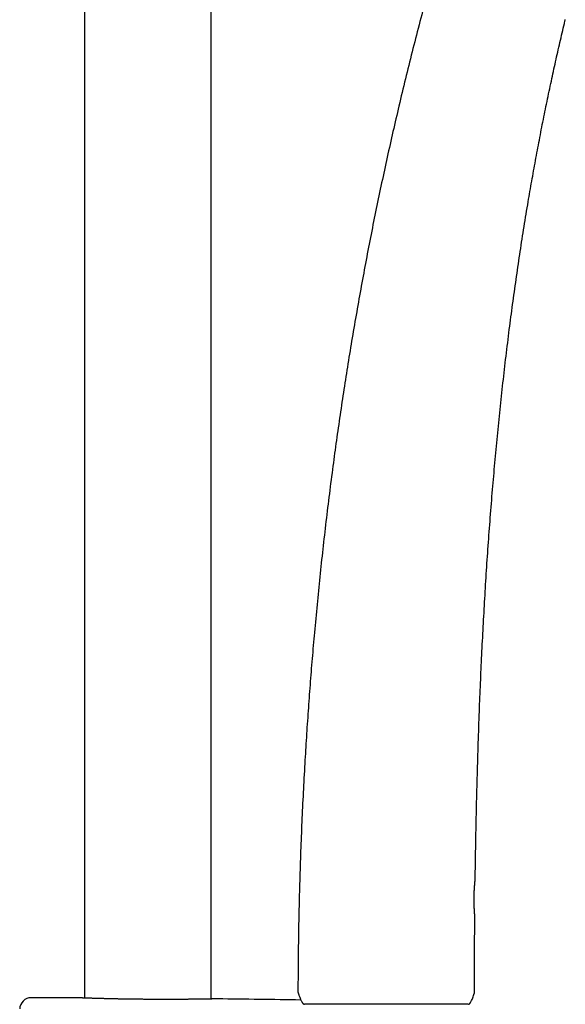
# Model space of a CAD drawing. Header units: millimetres. Extents: x 8 to 795, y 12 to 1770.
# Tile 132 of 136: x 684 to 761, y 1445 to 1583. Entities that reach past the tile are written whole.
import ezdxf

# ---------------------------------------------------------------- set-up
doc = ezdxf.new("R2010")
doc.units = ezdxf.units.MM

msp = doc.modelspace()

# ---------------------------------------------------------------- linework, layer by layer
at = {"color": 7, "linetype": 'Continuous', "lineweight": 30}
for p, q in [((711.25, 1445.4), (711.25, 1738.13)), ((693.45, 1731.01), (693.45, 1445.53)), ((748.33, 1462.25), (748.33, 1462.25)), ((692.59, 1445.56), (692.58, 1445.56)), ((712.13, 1445.41), (712.11, 1445.41)), ((747.46, 1444.7), (747.47, 1444.7))]:
    msp.add_line(p, q, dxfattribs=at)
for centre, radius, start, end in [((724.82, 1446.54), 1.4, 179.8192, 202.4555), ((746.82, 1446.47), 1.4, 341.7264, 359.9347), ((685.94, 1443.97), 1.6, 89.9629, 178.8891), ((684.35, -1003.05), 2448.62, 89.8075, 89.96285), ((684.35, -1003.05), 2448.62, 89.07607, 89.34994)]:
    msp.add_arc(centre, radius, start, end, dxfattribs=at)
for points, knots in [([(742.93, 1591.37), (742.78, 1590.84), (742.27, 1589.06), (741.44, 1586.02), (740.43, 1582.24), (739.46, 1578.46), (738.51, 1574.66), (737.62, 1570.93), (736.77, 1567.27), (735.96, 1563.67), (735.18, 1560.06), (734.42, 1556.45), (733.69, 1552.83), (732.99, 1549.2), (732.32, 1545.57), (731.67, 1541.93), (731.04, 1538.29), (730.44, 1534.66), (729.88, 1531.05), (729.34, 1527.46), (728.82, 1523.87), (728.32, 1520.18), (727.83, 1516.38), (727.35, 1512.49), (726.91, 1508.6), (726.49, 1504.7), (726.1, 1500.8), (725.74, 1496.97), (725.41, 1493.22), (725.12, 1489.54), (724.85, 1485.86), (724.6, 1482.18), (724.37, 1478.35), (724.16, 1474.39), (723.96, 1470.28), (723.8, 1466.17), (723.67, 1462.06), (723.56, 1457.96), (723.48, 1453.86), (723.44, 1450.05), (723.43, 1447.62), (723.42, 1446.55)], [0, 0, 0, 0, 0.011266, 0.037909, 0.064563, 0.091227, 0.1179, 0.144582, 0.169748, 0.19492, 0.2201, 0.245287, 0.270479, 0.295676, 0.320879, 0.346086, 0.371296, 0.39651, 0.421275, 0.446043, 0.470811, 0.49558, 0.522326, 0.549072, 0.575815, 0.602555, 0.62929, 0.65602, 0.681217, 0.706407, 0.731589, 0.756763, 0.781927, 0.81, 0.838058, 0.8661, 0.894125, 0.922131, 0.950117, 0.978081, 1, 1, 1, 1]), ([(748.33, 1462.25), (748.33, 1462.32), (748.35, 1464.26), (748.41, 1467.68), (748.51, 1472.51), (748.62, 1476.94), (748.75, 1481.37), (748.9, 1485.65), (749.07, 1489.77), (749.24, 1493.73), (749.45, 1497.69), (749.67, 1501.65), (749.91, 1505.6), (750.18, 1509.56), (750.48, 1513.51), (750.79, 1517.4), (751.13, 1521.21), (751.49, 1524.96), (751.87, 1528.71), (752.27, 1532.44), (752.71, 1536.18), (753.16, 1539.84), (753.64, 1543.42), (754.13, 1546.92), (754.64, 1550.42), (755.19, 1553.91), (755.73, 1557.21), (756.26, 1560.3), (756.79, 1563.19), (757.33, 1566.08), (757.89, 1568.97), (758.48, 1571.85), (759.08, 1574.66), (759.68, 1577.42), (760.3, 1580.12), (760.73, 1581.97), (760.96, 1582.93), (760.98, 1582.99)], [0, 0, 0, 0, 0.001714, 0.047988, 0.084386, 0.120813, 0.157265, 0.193737, 0.226314, 0.2589, 0.291492, 0.324086, 0.356681, 0.389273, 0.42186, 0.45444, 0.485392, 0.516334, 0.547263, 0.578179, 0.609081, 0.639967, 0.669072, 0.698162, 0.727236, 0.756293, 0.785333, 0.809521, 0.833697, 0.857861, 0.882014, 0.906156, 0.930287, 0.95303, 0.975764, 0.99849, 1, 1, 1, 1]), ([(748.27, 1457.05), (748.27, 1457.05), (748.27, 1457.06), (748.27, 1457.06), (748.27, 1457.06), (748.27, 1457.06), (748.27, 1457.06), (748.27, 1457.07), (748.27, 1457.07), (748.27, 1457.07), (748.27, 1457.08), (748.27, 1457.09), (748.26, 1457.12), (748.26, 1457.15), (748.26, 1457.19), (748.26, 1457.24), (748.25, 1457.29), (748.25, 1457.35), (748.24, 1457.42), (748.24, 1457.49), (748.23, 1457.57), (748.23, 1457.65), (748.22, 1457.75), (748.21, 1457.85), (748.21, 1457.95), (748.2, 1458.06), (748.2, 1458.17), (748.19, 1458.29), (748.19, 1458.41), (748.18, 1458.54), (748.18, 1458.67), (748.17, 1458.79), (748.17, 1458.93), (748.17, 1459.06), (748.17, 1459.2), (748.17, 1459.33), (748.17, 1459.47), (748.17, 1459.61), (748.17, 1459.75), (748.17, 1459.89), (748.18, 1460.03), (748.18, 1460.17), (748.18, 1460.3), (748.19, 1460.44), (748.2, 1460.57), (748.2, 1460.7), (748.21, 1460.82), (748.22, 1460.95), (748.22, 1461.06), (748.23, 1461.18), (748.24, 1461.29), (748.25, 1461.39), (748.26, 1461.49), (748.26, 1461.59), (748.27, 1461.68), (748.28, 1461.76), (748.29, 1461.84), (748.29, 1461.91), (748.3, 1461.98), (748.31, 1462.04), (748.31, 1462.09), (748.31, 1462.13), (748.32, 1462.16), (748.32, 1462.19), (748.32, 1462.21), (748.32, 1462.22), (748.32, 1462.23), (748.32, 1462.23), (748.32, 1462.23), (748.33, 1462.24), (748.33, 1462.24), (748.33, 1462.24), (748.33, 1462.25), (748.33, 1462.25)], [0, 0, 0, 0, 0.00082, 0.001348, 0.00168, 0.002015, 0.00254, 0.003675, 0.006463, 0.013302, 0.029966, 0.047538, 0.065026, 0.082411, 0.099781, 0.117132, 0.134441, 0.151681, 0.168813, 0.185821, 0.202969, 0.220244, 0.237627, 0.255094, 0.272615, 0.290157, 0.307675, 0.325135, 0.342504, 0.359755, 0.376863, 0.393811, 0.410597, 0.427579, 0.444708, 0.461894, 0.479103, 0.496291, 0.513425, 0.530471, 0.547502, 0.564634, 0.581778, 0.598942, 0.616133, 0.633361, 0.650631, 0.667804, 0.684851, 0.701986, 0.719203, 0.736494, 0.753845, 0.771244, 0.788675, 0.806122, 0.823564, 0.840988, 0.858388, 0.87576, 0.893113, 0.910438, 0.927496, 0.944618, 0.961841, 0.979195, 0.988037, 0.992974, 0.996545, 0.997976, 0.998886, 0.999652, 1, 1, 1, 1]), ([(748.22, 1446.47), (748.22, 1448.06), (748.23, 1451.51), (748.25, 1455.03), (748.27, 1456.98), (748.27, 1457.05)], [0, 0, 0, 0, 0.4489846, 0.9795662, 1, 1, 1, 1]), ([(723.53, 1446.01), (723.55, 1445.95), (723.6, 1445.82), (723.65, 1445.7), (723.67, 1445.64)], [0, 0, 0, 0, 0.489629, 1, 1, 1, 1]), ([(723.67, 1445.64), (723.68, 1445.63), (723.68, 1445.62), (723.69, 1445.59), (723.7, 1445.57), (723.71, 1445.55), (723.72, 1445.53), (723.72, 1445.52), (723.73, 1445.5), (723.73, 1445.49), (723.74, 1445.48), (723.74, 1445.47), (723.75, 1445.45), (723.76, 1445.43), (723.77, 1445.4), (723.78, 1445.38), (723.79, 1445.35), (723.8, 1445.33), (723.8, 1445.32)], [0, 0, 0, 0, 0.13439, 0.24592, 0.335278, 0.388507, 0.431, 0.464736, 0.479499, 0.493686, 0.508061, 0.523355, 0.558889, 0.603621, 0.659128, 0.751182, 0.864675, 1, 1, 1, 1]), ([(747.38, 1444.66), (747.39, 1444.66), (747.41, 1444.67), (747.46, 1444.69), (747.52, 1444.73), (747.58, 1444.8), (747.65, 1444.88), (747.73, 1445.01), (747.83, 1445.2), (747.94, 1445.44), (748.05, 1445.73), (748.11, 1445.93), (748.15, 1446.04)], [0, 0, 0, 0, 0.015463, 0.049638, 0.098817, 0.149248, 0.219936, 0.29142, 0.4371, 0.612095, 0.787606, 1, 1, 1, 1]), ([(692.63, 1445.56), (692.62, 1445.56), (692.61, 1445.56), (692.6, 1445.56), (692.6, 1445.56), (692.59, 1445.56), (692.59, 1445.56)], [0, 0, 0, 0, 0.315508, 0.639286, 0.839844, 1, 1, 1, 1]), ([(712.11, 1445.41), (712.11, 1445.41), (712.11, 1445.41), (712.11, 1445.41), (712.09, 1445.41), (712.07, 1445.41), (712.04, 1445.41), (712.01, 1445.41), (711.96, 1445.41), (711.91, 1445.41), (711.85, 1445.41), (711.79, 1445.41), (711.71, 1445.4), (711.63, 1445.4), (711.54, 1445.4), (711.45, 1445.4), (711.34, 1445.4), (711.23, 1445.39), (711.12, 1445.39), (710.99, 1445.39), (710.86, 1445.39), (710.73, 1445.39), (710.58, 1445.38), (710.43, 1445.38), (710.28, 1445.38), (710.11, 1445.37), (709.95, 1445.37), (709.77, 1445.37), (709.59, 1445.37), (709.4, 1445.36), (709.21, 1445.36), (709.02, 1445.36), (708.81, 1445.36), (708.61, 1445.35), (708.4, 1445.35), (708.18, 1445.35), (707.96, 1445.35), (707.73, 1445.34), (707.5, 1445.34), (707.27, 1445.34), (707.03, 1445.34), (706.79, 1445.34), (706.55, 1445.34), (706.3, 1445.34), (706.05, 1445.33), (705.79, 1445.33), (705.54, 1445.33), (705.28, 1445.33), (705.02, 1445.33), (704.75, 1445.33), (704.49, 1445.33), (704.22, 1445.33), (703.95, 1445.33), (703.68, 1445.33), (703.41, 1445.33), (703.14, 1445.34), (702.87, 1445.34), (702.59, 1445.34), (702.32, 1445.34), (702.05, 1445.34), (701.78, 1445.35), (701.51, 1445.35), (701.24, 1445.35), (700.97, 1445.35), (700.7, 1445.36), (700.43, 1445.36), (700.16, 1445.36), (699.9, 1445.37), (699.63, 1445.37), (699.37, 1445.38), (699.11, 1445.38), (698.86, 1445.38), (698.61, 1445.39), (698.36, 1445.39), (698.11, 1445.4), (697.87, 1445.4), (697.62, 1445.41), (697.39, 1445.41), (697.16, 1445.42), (696.93, 1445.43), (696.7, 1445.43), (696.48, 1445.44), (696.26, 1445.44), (696.05, 1445.45), (695.85, 1445.45), (695.65, 1445.46), (695.45, 1445.46), (695.26, 1445.47), (695.08, 1445.47), (694.9, 1445.48), (694.72, 1445.48), (694.56, 1445.49), (694.4, 1445.5), (694.24, 1445.5), (694.09, 1445.5), (693.95, 1445.51), (693.82, 1445.51), (693.69, 1445.52), (693.57, 1445.52), (693.45, 1445.53), (693.34, 1445.53), (693.24, 1445.53), (693.15, 1445.54), (693.06, 1445.54), (692.98, 1445.54), (692.91, 1445.55), (692.84, 1445.55), (692.78, 1445.55), (692.73, 1445.55), (692.69, 1445.55), (692.66, 1445.55), (692.64, 1445.56), (692.63, 1445.56), (692.63, 1445.56)], [0, 0, 0, 0, 0.004845, 0.012855, 0.021542, 0.030689, 0.039829, 0.048917, 0.057974, 0.067146, 0.076288, 0.085414, 0.094536, 0.103664, 0.112807, 0.121977, 0.131179, 0.140302, 0.14944, 0.158607, 0.16779, 0.176976, 0.186148, 0.195293, 0.204399, 0.213494, 0.222609, 0.231767, 0.240954, 0.250152, 0.259345, 0.268514, 0.277644, 0.28672, 0.295831, 0.30498, 0.31411, 0.323231, 0.332354, 0.341486, 0.350639, 0.359822, 0.369005, 0.378131, 0.387258, 0.396387, 0.405517, 0.414649, 0.423783, 0.432917, 0.44206, 0.451148, 0.460259, 0.469417, 0.478602, 0.487796, 0.496972, 0.506109, 0.51519, 0.524239, 0.533386, 0.542529, 0.55167, 0.560811, 0.569956, 0.579105, 0.588262, 0.597419, 0.606559, 0.61569, 0.624801, 0.633903, 0.643007, 0.652121, 0.661255, 0.67042, 0.679623, 0.688712, 0.69785, 0.707022, 0.716211, 0.725399, 0.734564, 0.743691, 0.75277, 0.761859, 0.770995, 0.780162, 0.789347, 0.798539, 0.807723, 0.816888, 0.826021, 0.835106, 0.844277, 0.853421, 0.86255, 0.871675, 0.880806, 0.88995, 0.89912, 0.908322, 0.917477, 0.926605, 0.935752, 0.944911, 0.954076, 0.963241, 0.972398, 0.981543, 0.990694, 0.999799, 1, 1, 1, 1]), ([(723.8, 1445.32), (723.82, 1445.28), (723.87, 1445.16), (723.94, 1445.02), (724.02, 1444.91), (724.05, 1444.86), (724.07, 1444.84)], [0, 0, 0, 0, 0.266793, 0.683326, 0.875955, 1, 1, 1, 1]), ([(724.07, 1444.84), (724.07, 1444.84), (724.07, 1444.83), (724.09, 1444.82), (724.1, 1444.81), (724.1, 1444.8), (724.11, 1444.79), (724.12, 1444.79), (724.12, 1444.78), (724.12, 1444.78), (724.13, 1444.78), (724.13, 1444.78), (724.13, 1444.77), (724.13, 1444.77), (724.14, 1444.76), (724.15, 1444.76), (724.15, 1444.75), (724.16, 1444.75), (724.16, 1444.74), (724.17, 1444.74), (724.17, 1444.74)], [0, 0, 0, 0, 0.148992, 0.271124, 0.36671, 0.42127, 0.461557, 0.488476, 0.497783, 0.501749, 0.505484, 0.509211, 0.513157, 0.522388, 0.549017, 0.58877, 0.642451, 0.736139, 0.855306, 1, 1, 1, 1]), ([(724.17, 1444.74), (724.19, 1444.72), (724.22, 1444.7), (724.29, 1444.67), (724.33, 1444.66), (724.35, 1444.65)], [0, 0, 0, 0, 0.341595, 0.665796, 1, 1, 1, 1]), ([(724.23, 1444.7), (724.25, 1444.69), (724.29, 1444.67), (724.34, 1444.66), (724.36, 1444.65)], [0, 0, 0, 0, 0.506813, 1, 1, 1, 1]), ([(747.35, 1444.65), (747.34, 1444.65), (747.32, 1444.65), (747.15, 1444.65), (746.87, 1444.65), (746.49, 1444.65), (746.01, 1444.65), (745.43, 1444.65), (744.75, 1444.65), (743.99, 1444.65), (743.15, 1444.65), (742.24, 1444.65), (741.27, 1444.65), (740.25, 1444.65), (739.18, 1444.65), (738.09, 1444.65), (736.97, 1444.65), (735.84, 1444.65), (734.71, 1444.65), (733.59, 1444.65), (732.5, 1444.65), (731.43, 1444.65), (730.41, 1444.65), (729.44, 1444.65), (728.54, 1444.65), (727.7, 1444.65), (726.94, 1444.65), (726.27, 1444.65), (725.69, 1444.65), (725.21, 1444.65), (724.83, 1444.65), (724.55, 1444.65), (724.38, 1444.65), (724.36, 1444.65), (724.35, 1444.65)], [0, 0, 0, 0, 0.031446, 0.062577, 0.093701, 0.125123, 0.156561, 0.187688, 0.218809, 0.250231, 0.281661, 0.31278, 0.343893, 0.375307, 0.406725, 0.437832, 0.468934, 0.500336, 0.531739, 0.562832, 0.59392, 0.625308, 0.656699, 0.68778, 0.718856, 0.750231, 0.781615, 0.812688, 0.843756, 0.875124, 0.906491, 0.937557, 0.968625, 1, 1, 1, 1])]:
    msp.add_open_spline(points, degree=3, knots=knots, dxfattribs=at)

doc.saveas('drawing.dxf')
